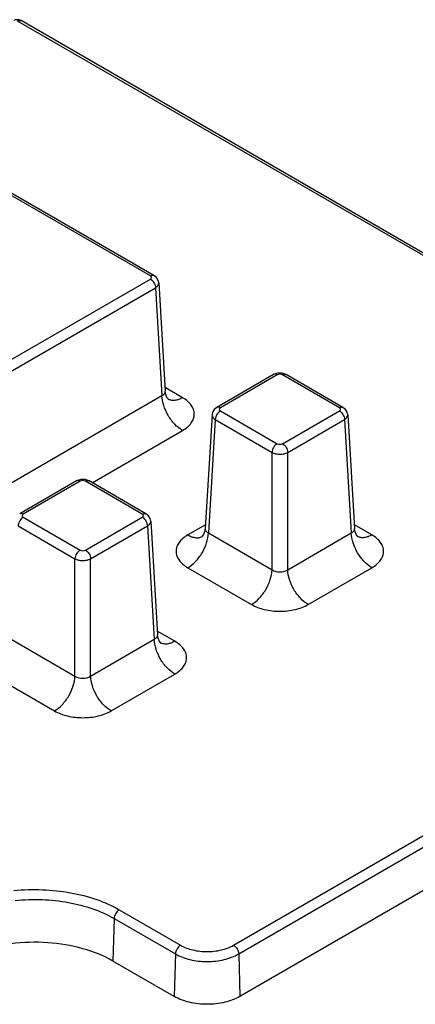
# Model space of a CAD drawing. Header units: inches. Extents: x 0 to 22, y 0 to 17.
# Tile 6 of 22: x 3.7 to 4.8, y 9.4 to 12. Entities that reach past the tile are written whole.
import ezdxf

# ---------------------------------------------------------------- set-up
doc = ezdxf.new("R2010")
doc.units = ezdxf.units.IN
doc.header["$LTSCALE"] = 1.21
doc.header["$MEASUREMENT"] = 0
doc.layers.get('0').update_dxf_attribs({"linetype": 'CONTINUOUS'})

msp = doc.modelspace()

# ---------------------------------------------------------------- linework, layer by layer
at = {"color": 7, "linetype": 'CONTINUOUS'}
for p, q in [((5.5256, 10.9867), (3.7186, 12.0301)), ((5.5354, 10.9877), (3.7284, 12.0311)), ((4.0787, 11.3401), (3.5904, 11.6221)), ((4.0886, 11.3411), (3.6002, 11.6231)), ((3.5904, 11.0497), (4.0787, 11.3317)), ((3.6043, 11.0262), (4.0926, 11.3082)), ((4.0926, 11.3082), (4.1103, 11.0161)), ((4.1014, 11.3212), (4.1191, 11.028)), ((4.4125, 11.0732), (4.2586, 10.9844)), ((4.4224, 11.0723), (4.2685, 10.9834)), ((4.436, 11.0771), (4.4243, 11.0772)), ((4.4468, 11.0732), (4.436, 11.0771)), ((4.5909, 10.9834), (4.437, 11.0723)), ((4.6007, 10.9844), (4.4468, 11.0732)), ((4.1659, 11.0106), (4.1185, 11.038)), ((3.6043, 10.7239), (4.1103, 11.0161)), ((4.1266, 11.0067), (4.1266, 11.0067)), ((4.2458, 10.9645), (4.2272, 10.6565)), ((4.2685, 10.975), (4.4224, 10.8861)), ((4.437, 10.8861), (4.5909, 10.975)), ((4.6135, 10.9645), (4.6322, 10.6565)), ((4.2546, 10.9514), (4.236, 10.6446)), ((4.2546, 10.9514), (4.4085, 10.8626)), ((4.4509, 10.8626), (4.6048, 10.9514)), ((4.6048, 10.9514), (4.6233, 10.6446)), ((3.9211, 10.7805), (4.1659, 10.9219)), ((4.4085, 10.545), (4.4085, 10.8626)), ((4.4509, 10.545), (4.4509, 10.8626)), ((3.8786, 10.7852), (3.7247, 10.6964)), ((3.8884, 10.7843), (3.7345, 10.6954)), ((3.902, 10.7891), (3.8904, 10.7892)), ((3.9128, 10.7852), (3.902, 10.7891)), ((4.0569, 10.6954), (3.903, 10.7843)), ((4.0667, 10.6964), (3.9128, 10.7852)), ((3.7206, 10.6634), (3.8745, 10.5746)), ((3.7345, 10.687), (3.8884, 10.5981)), ((3.903, 10.5981), (4.0569, 10.687)), ((3.9169, 10.5746), (4.0708, 10.6634)), ((4.0708, 10.6634), (4.0894, 10.3566)), ((4.0796, 10.6765), (4.0982, 10.3685)), ((4.2278, 10.6665), (4.1804, 10.6391)), ((4.679, 10.6391), (4.6316, 10.6665)), ((4.2197, 10.6352), (4.2197, 10.6352)), ((4.236, 10.6446), (4.4085, 10.545)), ((4.4509, 10.545), (4.6233, 10.6446)), ((4.6396, 10.6352), (4.6396, 10.6352)), ((3.8745, 10.257), (3.8745, 10.5746)), ((3.9169, 10.257), (3.9169, 10.5746)), ((4.3042, 9.5285), (6.1059, 10.5688)), ((4.1804, 10.5504), (4.3528, 10.4508)), ((4.3181, 9.5049), (6.1198, 10.5452)), ((4.5065, 10.4508), (4.679, 10.5504)), ((6.1233, 10.4302), (4.3216, 9.3899)), ((4.145, 10.3511), (4.0976, 10.3785)), ((3.702, 10.3566), (3.8745, 10.257)), ((3.9169, 10.257), (4.0894, 10.3566)), ((4.1056, 10.3472), (4.1056, 10.3472)), ((3.6464, 10.2624), (3.8188, 10.1628)), ((3.9725, 10.1628), (4.145, 10.2624)), ((3.9946, 9.6244), (4.1607, 9.5285)), ((3.9807, 9.6008), (3.9773, 9.4858)), ((3.9807, 9.6008), (4.1468, 9.5049)), ((4.1468, 9.5049), (4.1434, 9.3899)), ((4.3181, 9.5049), (4.3216, 9.3899)), ((4.1434, 9.3899), (3.9773, 9.4858))]:
    msp.add_line(p, q, dxfattribs=at)
for points in [[(4.1014, 11.3212), (4.0999, 11.3282), (4.0953, 11.3356), (4.0886, 11.3411)], [(4.4243, 11.0772), (4.4135, 11.0738), (4.4125, 11.0732)], [(4.1237, 11.0115), (4.1206, 11.0191), (4.1191, 11.028)], [(4.128, 11.0058), (4.128, 11.0058), (4.1268, 11.0071), (4.1237, 11.0115)], [(4.2586, 10.9844), (4.2519, 10.9789), (4.2473, 10.9715), (4.2458, 10.9645)], [(4.6135, 10.9645), (4.612, 10.9714), (4.6075, 10.9789), (4.6007, 10.9844)], [(3.8904, 10.7892), (3.8796, 10.7858), (3.8786, 10.7852)], [(4.0796, 10.6765), (4.0781, 10.6834), (4.0735, 10.6909), (4.0667, 10.6964)], [(4.2272, 10.6565), (4.2257, 10.6476), (4.2225, 10.64), (4.2195, 10.6355), (4.2188, 10.6348)], [(4.6368, 10.64), (4.6337, 10.6476), (4.6322, 10.6565)], [(4.641, 10.6343), (4.6411, 10.6343), (4.6398, 10.6355), (4.6368, 10.64)], [(4.1028, 10.352), (4.0997, 10.3596), (4.0982, 10.3685)], [(4.107, 10.3463), (4.1071, 10.3463), (4.1059, 10.3475), (4.1028, 10.352)]]:
    msp.add_lwpolyline(points, dxfattribs=at)
for centre, radius, start, end in [((3.7186, 12.014), 0.0197, 59.9984, 120.0016), ((4.1398, 11.0296), 0.0264, 240.0157, 243.5147), ((4.2065, 10.6581), 0.0264, 297.8, 299.9794), ((4.6528, 10.6581), 0.0264, 240.0157, 243.5147), ((4.1188, 10.3701), 0.0264, 240.0157, 243.5147)]:
    msp.add_arc(centre, radius, start, end, dxfattribs=at)
for points, knots in [([(3.7186, 12.0301), (3.7202, 12.031), (3.7235, 12.0324), (3.7271, 12.0318), (3.7284, 12.0311)], [0, 0, 0, 0, 0.550776, 1, 1, 1, 1]), ([(4.0787, 11.3401), (4.0803, 11.3411), (4.0836, 11.3424), (4.0872, 11.3419), (4.0886, 11.3411)], [0, 0, 0, 0, 0.550783, 1, 1, 1, 1]), ([(4.0787, 11.3317), (4.0796, 11.3322), (4.081, 11.3333), (4.0821, 11.3359), (4.081, 11.3385), (4.0796, 11.3396), (4.0787, 11.3401)], [0, 0, 0, 0, 0.275429, 0.500012, 0.7246, 1, 1, 1, 1]), ([(4.0787, 11.3317), (4.0828, 11.3294), (4.0892, 11.322), (4.0925, 11.3129), (4.0926, 11.3082)], [0, 0, 0, 0, 0.497777, 1, 1, 1, 1]), ([(4.0926, 11.3082), (4.0952, 11.3097), (4.0996, 11.3132), (4.1015, 11.3188), (4.1014, 11.3212)], [0, 0, 0, 0, 0.55302, 1, 1, 1, 1]), ([(4.4224, 11.0723), (4.4208, 11.0732), (4.4175, 11.0746), (4.4139, 11.074), (4.4125, 11.0732)], [0, 0, 0, 0, 0.550775, 1, 1, 1, 1]), ([(4.437, 11.0723), (4.4348, 11.0735), (4.4297, 11.0745), (4.4245, 11.0735), (4.4224, 11.0723)], [0, 0, 0, 0, 0.500006, 1, 1, 1, 1]), ([(4.437, 11.0723), (4.4386, 11.0732), (4.4418, 11.0746), (4.4455, 11.074), (4.4468, 11.0732)], [0, 0, 0, 0, 0.550781, 1, 1, 1, 1]), ([(4.1103, 11.0161), (4.1129, 11.0173), (4.1164, 11.0197), (4.1189, 11.0244), (4.1192, 11.0268), (4.1191, 11.028)], [0, 0, 0, 0, 0.542122, 0.77495, 1, 1, 1, 1]), ([(4.1659, 10.9219), (4.1582, 10.9263), (4.1436, 10.9386), (4.1263, 10.9618), (4.1143, 10.9882), (4.1106, 11.007), (4.1103, 11.0161)], [0, 0, 0, 0, 0.236234, 0.497845, 0.760624, 1, 1, 1, 1]), ([(4.1659, 11.0106), (4.1626, 11.0087), (4.1561, 11.0056), (4.1459, 11.003), (4.1364, 11.0029), (4.1306, 11.0047), (4.128, 11.006)], [0, 0, 0, 0, 0.2883, 0.548129, 0.782235, 1, 1, 1, 1]), ([(4.1659, 10.9219), (4.1707, 10.9246), (4.1794, 10.9306), (4.1897, 10.9415), (4.1963, 10.9535), (4.1985, 10.9663), (4.1963, 10.979), (4.1897, 10.9911), (4.1794, 11.0019), (4.1707, 11.0079), (4.1659, 11.0106)], [0, 0, 0, 0, 0.144877, 0.27453, 0.391112, 0.499997, 0.608882, 0.725464, 0.855116, 1, 1, 1, 1]), ([(4.2685, 10.9834), (4.2668, 10.9843), (4.2636, 10.9857), (4.26, 10.9851), (4.2586, 10.9844)], [0, 0, 0, 0, 0.550783, 1, 1, 1, 1]), ([(4.2685, 10.9834), (4.2676, 10.9829), (4.2662, 10.9818), (4.2651, 10.9792), (4.2662, 10.9766), (4.2676, 10.9755), (4.2685, 10.975)], [0, 0, 0, 0, 0.275429, 0.500012, 0.7246, 1, 1, 1, 1]), ([(4.5909, 10.9834), (4.5925, 10.9843), (4.5957, 10.9857), (4.5994, 10.9851), (4.6007, 10.9844)], [0, 0, 0, 0, 0.550783, 1, 1, 1, 1]), ([(4.5909, 10.975), (4.5917, 10.9755), (4.5932, 10.9766), (4.5942, 10.9792), (4.5932, 10.9818), (4.5917, 10.9829), (4.5909, 10.9834)], [0, 0, 0, 0, 0.275429, 0.500012, 0.7246, 1, 1, 1, 1]), ([(4.2458, 10.9645), (4.2457, 10.9621), (4.2476, 10.9565), (4.252, 10.953), (4.2546, 10.9514)], [0, 0, 0, 0, 0.44693, 1, 1, 1, 1]), ([(4.2685, 10.975), (4.2644, 10.9727), (4.258, 10.9653), (4.2547, 10.9561), (4.2546, 10.9514)], [0, 0, 0, 0, 0.497777, 1, 1, 1, 1]), ([(4.5909, 10.975), (4.5949, 10.9727), (4.6013, 10.9653), (4.6046, 10.9561), (4.6048, 10.9514)], [0, 0, 0, 0, 0.497777, 1, 1, 1, 1]), ([(4.6048, 10.9514), (4.6073, 10.953), (4.6117, 10.9565), (4.6137, 10.962), (4.6135, 10.9645)], [0, 0, 0, 0, 0.55302, 1, 1, 1, 1]), ([(4.4224, 10.8861), (4.4183, 10.8838), (4.4119, 10.8764), (4.4086, 10.8673), (4.4085, 10.8626)], [0, 0, 0, 0, 0.497777, 1, 1, 1, 1]), ([(4.4224, 10.8861), (4.4245, 10.8849), (4.4297, 10.8839), (4.4348, 10.8849), (4.437, 10.8861)], [0, 0, 0, 0, 0.499994, 1, 1, 1, 1]), ([(4.437, 10.8861), (4.441, 10.8838), (4.4474, 10.8764), (4.4507, 10.8673), (4.4509, 10.8626)], [0, 0, 0, 0, 0.497777, 1, 1, 1, 1]), ([(4.4085, 10.8626), (4.4115, 10.8609), (4.4185, 10.8585), (4.4297, 10.8573), (4.4408, 10.8585), (4.4478, 10.8609), (4.4509, 10.8626)], [0, 0, 0, 0, 0.236603, 0.499994, 0.763389, 1, 1, 1, 1]), ([(3.8884, 10.7843), (3.8868, 10.7852), (3.8835, 10.7866), (3.8799, 10.786), (3.8786, 10.7852)], [0, 0, 0, 0, 0.550775, 1, 1, 1, 1]), ([(3.903, 10.7843), (3.9008, 10.7855), (3.8957, 10.7865), (3.8906, 10.7855), (3.8884, 10.7843)], [0, 0, 0, 0, 0.500006, 1, 1, 1, 1]), ([(3.903, 10.7843), (3.9046, 10.7852), (3.9079, 10.7866), (3.9115, 10.786), (3.9128, 10.7852)], [0, 0, 0, 0, 0.550781, 1, 1, 1, 1]), ([(3.7345, 10.6954), (3.7329, 10.6963), (3.7296, 10.6977), (3.726, 10.6972), (3.7247, 10.6964)], [0, 0, 0, 0, 0.550783, 1, 1, 1, 1]), ([(3.7345, 10.6954), (3.7336, 10.6949), (3.7322, 10.6938), (3.7312, 10.6912), (3.7322, 10.6886), (3.7336, 10.6875), (3.7345, 10.687)], [0, 0, 0, 0, 0.275429, 0.500012, 0.7246, 1, 1, 1, 1]), ([(4.0569, 10.6954), (4.0585, 10.6963), (4.0618, 10.6977), (4.0654, 10.6972), (4.0667, 10.6964)], [0, 0, 0, 0, 0.550783, 1, 1, 1, 1]), ([(4.0569, 10.687), (4.0577, 10.6875), (4.0592, 10.6886), (4.0602, 10.6912), (4.0592, 10.6938), (4.0577, 10.6949), (4.0569, 10.6954)], [0, 0, 0, 0, 0.275429, 0.500012, 0.7246, 1, 1, 1, 1]), ([(3.7345, 10.687), (3.7305, 10.6847), (3.724, 10.6773), (3.7207, 10.6681), (3.7206, 10.6634)], [0, 0, 0, 0, 0.497777, 1, 1, 1, 1]), ([(4.0569, 10.687), (4.0609, 10.6847), (4.0674, 10.6773), (4.0707, 10.6681), (4.0708, 10.6634)], [0, 0, 0, 0, 0.497777, 1, 1, 1, 1]), ([(4.0708, 10.6634), (4.0734, 10.665), (4.0778, 10.6685), (4.0797, 10.6741), (4.0796, 10.6765)], [0, 0, 0, 0, 0.55302, 1, 1, 1, 1]), ([(4.1804, 10.6391), (4.1756, 10.6364), (4.1669, 10.6304), (4.1566, 10.6195), (4.15, 10.6075), (4.1478, 10.5947), (4.15, 10.582), (4.1566, 10.57), (4.1669, 10.5591), (4.1756, 10.5531), (4.1804, 10.5504)], [0, 0, 0, 0, 0.144877, 0.27453, 0.391112, 0.499997, 0.608882, 0.725464, 0.855116, 1, 1, 1, 1]), ([(4.1804, 10.5504), (4.1881, 10.5548), (4.2027, 10.5671), (4.22, 10.5903), (4.232, 10.6167), (4.2357, 10.6355), (4.236, 10.6446)], [0, 0, 0, 0, 0.236234, 0.497845, 0.760624, 1, 1, 1, 1]), ([(4.1804, 10.6391), (4.1837, 10.6372), (4.1904, 10.634), (4.2007, 10.6314), (4.2104, 10.6314), (4.2163, 10.6334), (4.2188, 10.6347)], [0, 0, 0, 0, 0.288792, 0.548529, 0.782271, 1, 1, 1, 1]), ([(4.2272, 10.6565), (4.2271, 10.6553), (4.2274, 10.6529), (4.2299, 10.6482), (4.2334, 10.6458), (4.236, 10.6446)], [0, 0, 0, 0, 0.225067, 0.457903, 1, 1, 1, 1]), ([(4.6233, 10.6446), (4.6259, 10.6458), (4.6294, 10.6482), (4.6319, 10.6529), (4.6322, 10.6553), (4.6322, 10.6565)], [0, 0, 0, 0, 0.542122, 0.77495, 1, 1, 1, 1]), ([(4.679, 10.5504), (4.6713, 10.5548), (4.6566, 10.5671), (4.6394, 10.5903), (4.6273, 10.6167), (4.6236, 10.6355), (4.6233, 10.6446)], [0, 0, 0, 0, 0.236234, 0.497845, 0.760624, 1, 1, 1, 1]), ([(4.679, 10.6391), (4.6757, 10.6372), (4.6691, 10.6341), (4.659, 10.6315), (4.6495, 10.6314), (4.6436, 10.6332), (4.641, 10.6345)], [0, 0, 0, 0, 0.2883, 0.548129, 0.782235, 1, 1, 1, 1]), ([(4.679, 10.5504), (4.6838, 10.5531), (4.6924, 10.5591), (4.7027, 10.57), (4.7093, 10.582), (4.7116, 10.5947), (4.7093, 10.6075), (4.7027, 10.6195), (4.6924, 10.6304), (4.6838, 10.6364), (4.679, 10.6391)], [0, 0, 0, 0, 0.144877, 0.27453, 0.391112, 0.499997, 0.608882, 0.725464, 0.855116, 1, 1, 1, 1]), ([(3.8884, 10.5981), (3.8844, 10.5958), (3.8779, 10.5885), (3.8746, 10.5793), (3.8745, 10.5746)], [0, 0, 0, 0, 0.497777, 1, 1, 1, 1]), ([(3.8884, 10.5981), (3.8906, 10.5969), (3.8957, 10.5959), (3.9008, 10.5969), (3.903, 10.5981)], [0, 0, 0, 0, 0.499994, 1, 1, 1, 1]), ([(3.903, 10.5981), (3.907, 10.5958), (3.9135, 10.5885), (3.9168, 10.5793), (3.9169, 10.5746)], [0, 0, 0, 0, 0.497777, 1, 1, 1, 1]), ([(3.8745, 10.5746), (3.8775, 10.5729), (3.8845, 10.5705), (3.8957, 10.5694), (3.9069, 10.5705), (3.9139, 10.5729), (3.9169, 10.5746)], [0, 0, 0, 0, 0.236603, 0.499994, 0.763389, 1, 1, 1, 1]), ([(4.3528, 10.4508), (4.3605, 10.4553), (4.3752, 10.4675), (4.3924, 10.4907), (4.4045, 10.5171), (4.4082, 10.5359), (4.4085, 10.545)], [0, 0, 0, 0, 0.236234, 0.497845, 0.760624, 1, 1, 1, 1]), ([(4.4085, 10.545), (4.4145, 10.5408), (4.4297, 10.5371), (4.4448, 10.5408), (4.4509, 10.545)], [0, 0, 0, 0, 0.5, 1, 1, 1, 1]), ([(4.5065, 10.4508), (4.4988, 10.4553), (4.4841, 10.4675), (4.4669, 10.4907), (4.4549, 10.5171), (4.4511, 10.5359), (4.4509, 10.545)], [0, 0, 0, 0, 0.236234, 0.497845, 0.760624, 1, 1, 1, 1]), ([(4.3528, 10.4508), (4.3637, 10.4445), (4.3891, 10.4353), (4.4297, 10.4309), (4.4702, 10.4353), (4.4956, 10.4445), (4.5065, 10.4508)], [0, 0, 0, 0, 0.237225, 0.5, 0.762775, 1, 1, 1, 1]), ([(4.0894, 10.3566), (4.0919, 10.3578), (4.0955, 10.3602), (4.098, 10.3649), (4.0983, 10.3673), (4.0982, 10.3685)], [0, 0, 0, 0, 0.542122, 0.77495, 1, 1, 1, 1]), ([(4.145, 10.2624), (4.1373, 10.2668), (4.1226, 10.2791), (4.1054, 10.3023), (4.0934, 10.3287), (4.0896, 10.3475), (4.0894, 10.3566)], [0, 0, 0, 0, 0.236234, 0.497845, 0.760624, 1, 1, 1, 1]), ([(4.145, 10.3511), (4.1417, 10.3492), (4.1351, 10.3461), (4.125, 10.3435), (4.1155, 10.3434), (4.1096, 10.3452), (4.1071, 10.3465)], [0, 0, 0, 0, 0.2883, 0.548129, 0.782235, 1, 1, 1, 1]), ([(4.145, 10.2624), (4.1498, 10.2651), (4.1584, 10.2711), (4.1688, 10.282), (4.1753, 10.294), (4.1776, 10.3068), (4.1753, 10.3195), (4.1688, 10.3315), (4.1584, 10.3424), (4.1498, 10.3484), (4.145, 10.3511)], [0, 0, 0, 0, 0.144877, 0.27453, 0.391112, 0.499997, 0.608882, 0.725464, 0.855116, 1, 1, 1, 1]), ([(3.8188, 10.1628), (3.8266, 10.1673), (3.8412, 10.1795), (3.8585, 10.2027), (3.8705, 10.2291), (3.8742, 10.2479), (3.8745, 10.257)], [0, 0, 0, 0, 0.236234, 0.497845, 0.760624, 1, 1, 1, 1]), ([(3.8745, 10.257), (3.8806, 10.2528), (3.8957, 10.2491), (3.9108, 10.2528), (3.9169, 10.257)], [0, 0, 0, 0, 0.5, 1, 1, 1, 1]), ([(3.9725, 10.1628), (3.9648, 10.1673), (3.9502, 10.1795), (3.9329, 10.2027), (3.9209, 10.2291), (3.9172, 10.2479), (3.9169, 10.257)], [0, 0, 0, 0, 0.236234, 0.497845, 0.760624, 1, 1, 1, 1]), ([(3.8188, 10.1628), (3.8298, 10.1565), (3.8551, 10.1473), (3.8957, 10.1429), (3.9363, 10.1473), (3.9616, 10.1565), (3.9725, 10.1628)], [0, 0, 0, 0, 0.237225, 0.5, 0.762775, 1, 1, 1, 1]), ([(3.709, 9.6764), (3.7347, 9.679), (3.7863, 9.6806), (3.8619, 9.6726), (3.9322, 9.6546), (3.9753, 9.6356), (3.9946, 9.6244)], [0, 0, 0, 0, 0.263417, 0.524054, 0.772278, 1, 1, 1, 1]), ([(3.7124, 9.6497), (3.7365, 9.6522), (3.785, 9.6537), (3.8561, 9.6461), (3.9221, 9.6292), (3.9625, 9.6113), (3.9807, 9.6008)], [0, 0, 0, 0, 0.26342, 0.524056, 0.772278, 1, 1, 1, 1]), ([(3.9946, 9.6244), (3.9906, 9.622), (3.9841, 9.6147), (3.9809, 9.6055), (3.9807, 9.6008)], [0, 0, 0, 0, 0.497777, 1, 1, 1, 1]), ([(3.9773, 9.4858), (3.952, 9.5004), (3.8939, 9.5232), (3.7999, 9.5385), (3.7023, 9.5358), (3.6385, 9.5216), (3.6086, 9.5111)], [0, 0, 0, 0, 0.231442, 0.487173, 0.749715, 1, 1, 1, 1]), ([(4.1607, 9.5285), (4.1567, 9.5262), (4.1502, 9.5188), (4.1469, 9.5096), (4.1468, 9.5049)], [0, 0, 0, 0, 0.497777, 1, 1, 1, 1]), ([(4.1607, 9.5285), (4.1709, 9.5226), (4.1946, 9.514), (4.2325, 9.5099), (4.2703, 9.514), (4.294, 9.5226), (4.3042, 9.5285)], [0, 0, 0, 0, 0.237234, 0.5, 0.762766, 1, 1, 1, 1]), ([(4.3042, 9.5285), (4.3083, 9.5262), (4.3147, 9.5188), (4.318, 9.5096), (4.3181, 9.5049)], [0, 0, 0, 0, 0.497777, 1, 1, 1, 1]), ([(4.1468, 9.5049), (4.1589, 9.4979), (4.1872, 9.4877), (4.2325, 9.4828), (4.2777, 9.4877), (4.306, 9.4979), (4.3181, 9.5049)], [0, 0, 0, 0, 0.237238, 0.5, 0.762762, 1, 1, 1, 1]), ([(4.3216, 9.3899), (4.3089, 9.3826), (4.2795, 9.3719), (4.2325, 9.3668), (4.1854, 9.3719), (4.156, 9.3826), (4.1434, 9.3899)], [0, 0, 0, 0, 0.237238, 0.5, 0.762762, 1, 1, 1, 1])]:
    msp.add_open_spline(points, degree=3, knots=knots, dxfattribs=at)

doc.saveas('drawing.dxf')
